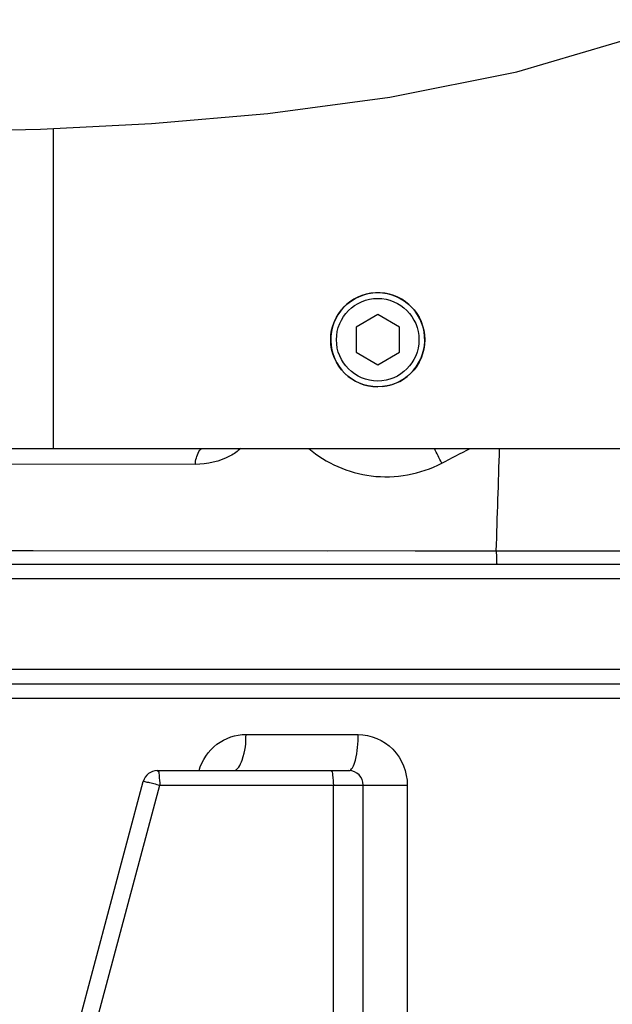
# Model space of a CAD drawing. Header units: millimetres. Extents: x 0 to 8410, y 0 to 5940.
# Tile 91 of 122: x 4626 to 4708, y 4031 to 4167. Entities that reach past the tile are written whole.
import ezdxf

# ---------------------------------------------------------------- set-up
doc = ezdxf.new("R2010")
doc.units = ezdxf.units.MM
doc.header["$LTSCALE"] = 462.55
doc.layers.get('0').update_dxf_attribs({"linetype": 'CONTINUOUS'})
for name, color, linetype in [('204102000021_DXF_DIMENSION', 7, 'CONTINUOUS'), ('304103000015DXF_CONTINUOUS_LINE', 7, 'CONTINUOUS'), ('304103000186DXF_CONTINUOUS_LINE', 7, 'CONTINUOUS'), ('304105000085DXF_CONTINUOUS_LINE', 7, 'CONTINUOUS'), ('501023000231DXF_CONTINUOUS_LINE', 7, 'CONTINUOUS'), ('604006000004DXF_CONTINUOUS_LINE', 7, 'CONTINUOUS'), ('R6-1500_CABLDXF_CONTINUOUS_LINE', 7, 'CONTINUOUS')]:
    doc.layers.add(name, color=color, linetype=linetype)
doc.styles.get("Standard").update_dxf_attribs({"font": 'txt', "width": 0.7})
doc.dimstyles.new('DIMSTYLE_3', dxfattribs={"dimtxt": 65, "dimasz": 50, "dimexe": 1, "dimexo": 0, "dimgap": 1.625, "dimtad": 1, "dimdsep": 46, "dimtxsty": 'Standard', "dimblk": '_FILLED', "dimblk1": '_FILLED', "dimblk2": '_FILLED', "dimcen": 0.09, "dimclrt": 5, "dimazin": 2, "dimtp": 0.8, "dimtm": 0.8, "dimtfac": 1, "dimtofl": 0, "dimtmove": 0, "dimatfit": 3, "dimldrblk": '_FILLED', "dimfxl": 0, "dimtolj": 1, "dimarcsym": 0})
doc.dimstyles.new('DIMSTYLE_4', dxfattribs={"dimtxt": 65, "dimasz": 50, "dimexe": 1, "dimexo": 0, "dimgap": 1.625, "dimtad": 1, "dimdsep": 46, "dimtxsty": 'Standard', "dimblk": '_FILLED', "dimblk1": '_FILLED', "dimblk2": '_FILLED', "dimcen": 0.09, "dimclrt": 5, "dimazin": 2, "dimtp": 1.2, "dimtm": 1.2, "dimtfac": 1, "dimtofl": 0, "dimtmove": 0, "dimatfit": 3, "dimldrblk": '_FILLED', "dimfxl": 0, "dimtolj": 1, "dimarcsym": 0})
doc.dimstyles.new('DIMSTYLE_8', dxfattribs={"dimtxt": 65, "dimasz": 50, "dimexe": 1, "dimexo": 0, "dimgap": 1.625, "dimtad": 0, "dimtih": 1, "dimtoh": 1, "dimdec": 1, "dimdsep": 46, "dimtxsty": 'Standard', "dimblk": '_FILLED', "dimblk1": '_FILLED', "dimblk2": '_FILLED', "dimcen": 0.09, "dimclrt": 5, "dimazin": 2, "dimtp": 0.8, "dimtm": 0.8, "dimtfac": 1, "dimtdec": 1, "dimtofl": 0, "dimtmove": 0, "dimatfit": 3, "dimldrblk": '_FILLED', "dimfxl": 0, "dimtolj": 1, "dimarcsym": 0})
doc.dimstyles.new('DIMSTYLE_9', dxfattribs={"dimtxt": 65, "dimasz": 50, "dimexe": 1, "dimexo": 0, "dimgap": 1.625, "dimtad": 0, "dimtih": 1, "dimtoh": 1, "dimdec": 1, "dimdsep": 46, "dimtxsty": 'Standard', "dimblk": '_FILLED', "dimblk1": '_FILLED', "dimblk2": '_FILLED', "dimcen": 0.09, "dimclrt": 5, "dimazin": 2, "dimtp": 1.2, "dimtm": 1.2, "dimtfac": 1, "dimtdec": 1, "dimtofl": 0, "dimtmove": 0, "dimatfit": 3, "dimldrblk": '_FILLED', "dimfxl": 0, "dimtolj": 1, "dimarcsym": 0})

# ---------------------------------------------------------------- blocks, each defined once
blk = doc.blocks.new('_FILLED')
at = {"color": 0, "linetype": 'ByBlock'}
blk.add_solid([(0, 0), (-1, 0.17), (-1, -0.17)], dxfattribs=at)
blk = doc.blocks.new('*D4')
at = {"layer": '204102000021_DXF_DIMENSION', "color": 2, "linetype": 'Continuous'}
for p, q in [((4736.47, 4368.26), (4173.79, 4368.26)), ((4183.79, 4368.26), (4183.79, 4143.51)), ((4183.79, 3918.76), (4183.79, 4143.51)), ((4531.7, 3918.76), (4173.79, 3918.76))]:
    blk.add_line(p, q, dxfattribs=at)
at = {"layer": '204102000021_DXF_DIMENSION', "color": 2, "linetype": 'Continuous', "xscale": 50, "yscale": 50, "zscale": 50}
for p, rotation in [((4183.79, 4368.26), 90), ((4183.79, 3918.76), 270)]:
    blk.add_blockref('_FILLED', p, dxfattribs=dict(at, rotation=rotation))
blk = doc.blocks.new('*D7')
at = {"layer": '204102000021_DXF_DIMENSION', "color": 2, "linetype": 'Continuous'}
for p, q in [((5054.77, 5253.86), (3942.64, 5253.86)), ((3952.64, 5253.86), (3952.64, 4586.31)), ((3952.64, 3918.76), (3952.64, 4586.31)), ((4562.92, 3918.76), (3942.64, 3918.76))]:
    blk.add_line(p, q, dxfattribs=at)
at = {"layer": '204102000021_DXF_DIMENSION', "color": 2, "linetype": 'Continuous', "xscale": 50, "yscale": 50, "zscale": 50}
for p, rotation in [((3952.64, 5253.86), 90), ((3952.64, 3918.76), 270)]:
    blk.add_blockref('_FILLED', p, dxfattribs=dict(at, rotation=rotation))
blk = doc.blocks.new('*D15')
at = {"layer": '204102000021_DXF_DIMENSION', "color": 2, "linetype": 'Continuous'}
blk.add_line((3582.83, 4368.26), (3582.83, 2879.85), dxfattribs=at)
blk = doc.blocks.new('*D32')
at = {"layer": '204102000021_DXF_DIMENSION', "color": 2, "linetype": 'Continuous'}
blk.add_line((3796.72, 4871.97), (3796.72, 2879.85), dxfattribs=at)

msp = doc.modelspace()

# ---------------------------------------------------------------- linework, layer by layer
at = {"color": 2, "linetype": 'Continuous'}
msp.add_arc((4876.272, 4368.258), 1295.948, 295, 180, dxfattribs=at)
at = {"layer": '304103000015DXF_CONTINUOUS_LINE', "color": 7, "linetype": 'Continuous'}
for p, q in [((4559.274, 4075.758), (4868.273, 4075.758)), ((4645.308, 4063.758), (4671.774, 4063.758)), ((4624.664, 3992.441), (4643.376, 4062.275)), ((4673.774, 3926.758), (4673.774, 4061.758))]:
    msp.add_line(p, q, dxfattribs=at)
at = {"layer": '304103000015DXF_CONTINUOUS_LINE', "color": 9, "linetype": 'Continuous'}
for p, q in [((4557.274, 4073.758), (4870.274, 4073.758)), ((4657.569, 4068.758), (4673.074, 4068.758)), ((4626.943, 3991.924), (4645.655, 4061.758)), ((4645.655, 4061.758), (4679.857, 4061.758)), ((4669.642, 3974.757), (4669.642, 4061.758)), ((4679.857, 4061.758), (4679.857, 3926.758))]:
    msp.add_line(p, q, dxfattribs=at)
at = {"layer": '304103000015DXF_CONTINUOUS_LINE', "color": 7, "linetype": 'Continuous'}
for centre, start, end in [((4645.308, 4061.758), 90, 165), ((4671.774, 4061.758), 0, 90)]:
    msp.add_arc(centre, 2, start, end, dxfattribs=at)
at = {"layer": '304103000015DXF_CONTINUOUS_LINE', "color": 9, "linetype": 'Continuous'}
for points, knots in [([(4651.073, 4063.769), (4651.482, 4065.177), (4653.203, 4067.767), (4656.156, 4068.758), (4657.569, 4068.758)], [0, 0, 0, 0, 0.5092032, 1, 1, 1, 1]), ([(4655.774, 4063.758), (4656.42, 4063.758), (4657.476, 4065.937), (4657.569, 4067.566), (4657.569, 4068.758)], [0, 0, 0, 0, 0.3515997, 1, 1, 1, 1]), ([(4671.774, 4063.758), (4671.982, 4063.758), (4672.449, 4064.299), (4672.92, 4065.953), (4673.074, 4067.572), (4673.074, 4068.758)], [0, 0, 0, 0, 0.117196, 0.3347732, 1, 1, 1, 1]), ([(4673.074, 4068.758), (4674.812, 4068.758), (4678.461, 4067.211), (4679.857, 4063.536), (4679.857, 4061.758)], [0, 0, 0, 0, 0.4942655, 1, 1, 1, 1]), ([(4645.308, 4063.758), (4645.52, 4063.758), (4645.569, 4062.729), (4645.655, 4062.23), (4645.655, 4061.758)], [0, 0, 0, 0, 0.3094119, 1, 1, 1, 1]), ([(4669.294, 4063.758), (4669.506, 4063.758), (4669.555, 4062.729), (4669.642, 4062.23), (4669.642, 4061.758)], [0, 0, 0, 0, 0.3093839, 1, 1, 1, 1]), ([(4643.376, 4062.275), (4643.393, 4062.336), (4643.739, 4062.18), (4644.121, 4062.182), (4644.866, 4061.96), (4645.378, 4061.834), (4645.655, 4061.758)], [0, 0, 0, 0, 0.0807037, 0.3040448, 0.6309762, 1, 1, 1, 1])]:
    msp.add_open_spline(points, degree=3, knots=knots, dxfattribs=at)
at = {"layer": '304103000186DXF_CONTINUOUS_LINE', "color": 9, "linetype": 'Continuous'}
for p, q in [((4650.549, 4106.047), (4592.516, 4106.111)), ((4549.606, 4094.193), (4668.887, 4094.128)), ((4563.333, 4094.185), (4628.168, 4094.149)), ((4628.168, 4094.149), (4681.039, 4094.122)), ((4680.953, 4094.122), (4692.158, 4094.116)), ((4870.774, 4090.258), (4556.774, 4090.258))]:
    msp.add_line(p, q, dxfattribs=at)
at = {"layer": '304103000186DXF_CONTINUOUS_LINE', "color": 7, "linetype": 'Continuous'}
for p, q in [((4551.047, 4092.258), (4894.774, 4092.258)), ((4556.802, 4077.758), (4870.772, 4077.758))]:
    msp.add_line(p, q, dxfattribs=at)
at = {"layer": '304103000186DXF_CONTINUOUS_LINE', "color": 9, "linetype": 'Continuous'}
msp.add_lwpolyline([(4650.549, 4106.047), (4616.002, 4106.084), (4592.516, 4106.111)], dxfattribs=at)
msp.add_arc((4580.199, 4055.815), 115.945, 25.76347, 26.89268, dxfattribs=at)
for points, knots in [([(4650.549, 4106.047), (4650.582, 4106.345), (4650.71, 4107.11), (4651.146, 4108.258), (4651.697, 4108.258)], [0, 0, 0, 0, 0.3523999, 1, 1, 1, 1]), ([(4656.838, 4108.221), (4656.397, 4107.839), (4654.533, 4106.558), (4652.213, 4106.045), (4650.549, 4106.047)], [0, 0, 0, 0, 0.2595531, 1, 1, 1, 1]), ([(4666.234, 4108.25), (4668.645, 4106.225), (4674.901, 4103.424), (4681.691, 4104.694), (4684.618, 4106.211)], [0, 0, 0, 0, 0.4884308, 1, 1, 1, 1]), ([(4692.158, 4094.116), (4692.144, 4093.689), (4692.252, 4093.254), (4692.151, 4092.258), (4692.35, 4092.258)], [0, 0, 0, 0, 0.6832108, 1, 1, 1, 1])]:
    msp.add_open_spline(points, degree=3, knots=knots, dxfattribs=at)
for points in [[(4684.618, 4106.211), (4685.934, 4106.894), (4687.251, 4107.576), (4688.568, 4108.258)], [(4692.158, 4094.116), (4692.31, 4098.831), (4692.466, 4103.545), (4692.627, 4108.259)], [(4692.158, 4094.116), (4700.779, 4094.112), (4709.4, 4094.106), (4718.021, 4094.097)]]:
    msp.add_open_spline(points, degree=3, dxfattribs=at)
at = {"layer": '304105000085DXF_CONTINUOUS_LINE', "color": 9, "linetype": 'Continuous'}
msp.add_line((4630.938, 4152.421), (4630.938, 4108.258), dxfattribs=at)
at = {"layer": '304105000085DXF_CONTINUOUS_LINE', "color": 7, "linetype": 'Continuous'}
msp.add_line((4579.355, 4108.258), (4782.774, 4108.258), dxfattribs=at)
at = {"layer": '501023000231DXF_CONTINUOUS_LINE', "color": 7, "linetype": 'Continuous'}
for p, q in [((4675.774, 4126.722), (4672.774, 4124.99)), ((4678.774, 4124.99), (4675.774, 4126.722)), ((4672.774, 4124.99), (4672.774, 4121.526)), ((4678.774, 4121.526), (4678.774, 4124.99)), ((4672.774, 4121.526), (4675.774, 4119.794)), ((4675.774, 4119.794), (4678.774, 4121.526))]:
    msp.add_line(p, q, dxfattribs=at)
msp.add_circle((4675.774, 4123.258), 6.5, dxfattribs=at)
at = {"layer": '501023000231DXF_CONTINUOUS_LINE', "color": 9, "linetype": 'Continuous'}
msp.add_circle((4675.774, 4123.258), 5.7, dxfattribs=at)
at = {"layer": '604006000004DXF_CONTINUOUS_LINE', "color": 7, "linetype": 'Continuous'}
msp.add_arc((4675.774, 4123.258), 6.5, 275.34285, 270, dxfattribs=at)
at = {"layer": 'R6-1500_CABLDXF_CONTINUOUS_LINE', "color": 7, "linetype": 'Continuous'}
msp.add_lwpolyline([(4569.065, 4152.258), (4576.833, 4152.203), (4587.936, 4152.056), (4600.73, 4151.94), (4614.543, 4151.99), (4629.17, 4152.332), (4644.505, 4153.105), (4660.57, 4154.489), (4677.426, 4156.747), (4695.019, 4160.263), (4712.509, 4165.392), (4728.781, 4172.34), (4742.461, 4180.805), (4745.29, 4183.239)], dxfattribs=at)

# ---------------------------------------------------------------- dimensions: what is measured, and where the dimension line sits
at = {"layer": '204102000021_DXF_DIMENSION', "color": 2, "linetype": 'Continuous'}
for base, p1, p2, angle, dimstyle, picture, middle in [((3952.642, 5253.858), (4562.916, 3918.758), (5054.774, 5253.858), 90, 'DIMSTYLE_4', '*D7', (3952.642, 4449.808)), ((4183.79, 3918.758), (4736.466, 4368.258), (4531.702, 3918.758), 270, 'DIMSTYLE_3', '*D4', (4183.79, 4029.758))]:
    dim = msp.add_linear_dim(base=base, p1=p1, p2=p2, angle=angle, dimstyle=dimstyle, dxfattribs=at)
    dim.commit()
    dim.dimension.update_dxf_attribs({"geometry": picture, "text_midpoint": middle, "dimtype": 160})
for feature_location, offset, origin, dimstyle, override, picture, middle in [((3796.716, 4871.965), (0, -1992.114), (4713.774, 3857.847), 'DIMSTYLE_8', {"dimgap": 16.250005, "dimtad": 1, "dimtih": 0, "dimtoh": 0}, '*D32', (3780.466, 2619.851)), ((3582.826, 4368.258), (0, -1488.407), (4713.774, 4368.258), 'DIMSTYLE_9', {"dimgap": 16.250077, "dimtad": 1, "dimtih": 0, "dimtoh": 0}, '*D15', (3566.576, 2574.351))]:
    dim = msp.add_ordinate_dim(feature_location=feature_location, offset=offset, dtype=1, origin=origin, dimstyle=dimstyle, override=override, dxfattribs=at)
    dim.commit()
    dim.dimension.update_dxf_attribs({"geometry": picture, "text_midpoint": middle})

doc.saveas('drawing.dxf')
